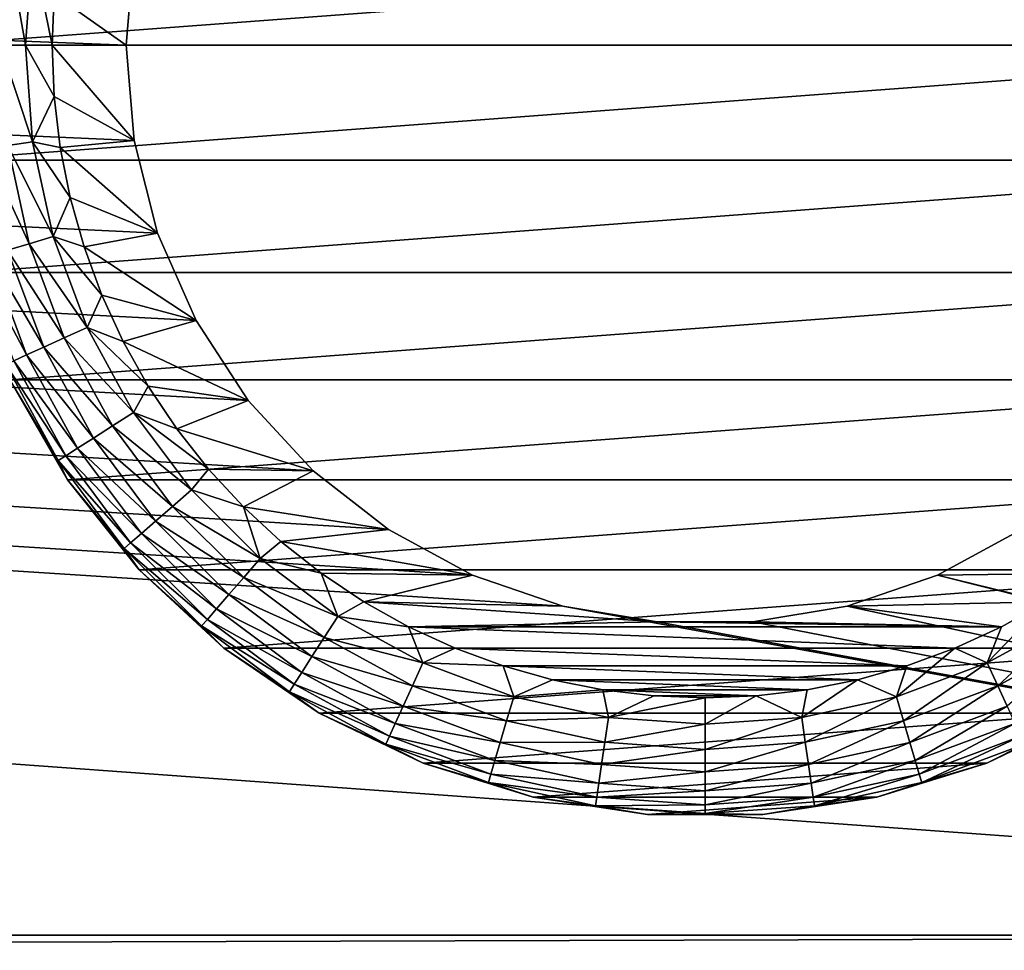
# Model space of a CAD drawing. Extents: x 0 to 500, y -78 to 1786.
# Tile 84 of 195: x 458 to 475, y 355 to 371. Entities that reach past the tile are written whole.
import ezdxf

# ---------------------------------------------------------------- set-up
doc = ezdxf.new("R2010")
doc.units = 0
doc.header["$LTSCALE"] = 52.148148
for name, color, linetype in [('117', 7, 'CONTINUOUS'), ('118', 7, 'CONTINUOUS'), ('119', 7, 'CONTINUOUS'), ('120', 7, 'CONTINUOUS'), ('126', 7, 'CONTINUOUS'), ('131', 7, 'CONTINUOUS'), ('132', 7, 'CONTINUOUS'), ('21', 7, 'CONTINUOUS'), ('22', 7, 'CONTINUOUS'), ('24', 7, 'CONTINUOUS')]:
    doc.layers.add(name, color=color, linetype=linetype)

msp = doc.modelspace()

# ---------------------------------------------------------------- linework, layer by layer
at = {"layer": '117', "color": 7, "linetype": 'CONTINUOUS'}
for points in [[(460.383, 371.805, 10), (460.25, 370.2, 10), (460.383, 371.805, 26), (460.383, 371.805, 10)], [(460.383, 371.805, 26), (460.25, 370.2, 10), (460.25, 370.2, 26), (460.383, 371.805, 26)]]:
    msp.add_3dface(points, dxfattribs=at)
at = {"layer": '118', "color": 7, "linetype": 'CONTINUOUS'}
for points in [[(460.25, 370.2, 10), (460.383, 368.595, 10), (460.25, 370.2, 26), (460.25, 370.2, 10)], [(460.25, 370.2, 26), (460.383, 368.595, 10), (460.383, 368.595, 26), (460.25, 370.2, 26)], [(460.383, 368.595, 10), (460.778, 367.034, 10), (460.778, 367.034, 26), (460.383, 368.595, 10)], [(460.383, 368.595, 26), (460.383, 368.595, 10), (460.778, 367.034, 26), (460.383, 368.595, 26)], [(460.778, 367.034, 10), (461.425, 365.56, 10), (461.425, 365.56, 26), (460.778, 367.034, 10)], [(460.778, 367.034, 26), (460.778, 367.034, 10), (461.425, 365.56, 26), (460.778, 367.034, 26)], [(461.425, 365.56, 10), (462.306, 364.211, 10), (462.306, 364.212, 26), (461.425, 365.56, 10)], [(461.425, 365.56, 26), (461.425, 365.56, 10), (462.306, 364.212, 26), (461.425, 365.56, 26)], [(462.306, 364.212, 26), (462.306, 364.211, 10), (463.396, 363.027, 26), (462.306, 364.212, 26)], [(462.306, 364.211, 10), (463.397, 363.027, 10), (463.396, 363.027, 26), (462.306, 364.211, 10)], [(463.396, 363.027, 26), (463.397, 363.027, 10), (464.667, 362.038, 26), (463.396, 363.027, 26)], [(463.397, 363.027, 10), (464.667, 362.038, 10), (464.667, 362.038, 26), (463.397, 363.027, 10)], [(464.667, 362.038, 10), (466.084, 361.271, 10), (464.667, 362.038, 26), (464.667, 362.038, 10)], [(464.667, 362.038, 26), (466.084, 361.271, 10), (466.083, 361.271, 26), (464.667, 362.038, 26)], [(473.917, 361.271, 10), (475.333, 362.038, 10), (473.916, 361.271, 26), (473.917, 361.271, 10)], [(473.916, 361.271, 26), (475.333, 362.038, 10), (475.333, 362.038, 26), (473.916, 361.271, 26)], [(466.084, 361.271, 10), (467.606, 360.748, 10), (466.083, 361.271, 26), (466.084, 361.271, 10)], [(466.083, 361.271, 26), (467.606, 360.748, 10), (467.606, 360.748, 26), (466.083, 361.271, 26)], [(472.394, 360.748, 10), (473.917, 361.271, 10), (472.394, 360.748, 26), (472.394, 360.748, 10)], [(472.394, 360.748, 26), (473.917, 361.271, 10), (473.916, 361.271, 26), (472.394, 360.748, 26)], [(467.606, 360.748, 10), (469.195, 360.483, 10), (467.606, 360.748, 26), (467.606, 360.748, 10)], [(467.606, 360.748, 26), (469.195, 360.483, 10), (469.195, 360.483, 26), (467.606, 360.748, 26)], [(470.805, 360.483, 10), (472.394, 360.748, 10), (470.805, 360.483, 26), (470.805, 360.483, 10)], [(470.805, 360.483, 26), (472.394, 360.748, 10), (472.394, 360.748, 26), (470.805, 360.483, 26)], [(469.195, 360.483, 10), (470.805, 360.483, 10), (469.195, 360.483, 26), (469.195, 360.483, 10)], [(469.195, 360.483, 26), (470.805, 360.483, 10), (470.805, 360.483, 26), (469.195, 360.483, 26)]]:
    msp.add_3dface(points, dxfattribs=at)
at = {"layer": '119', "color": 7, "linetype": 'CONTINUOUS'}
for points in [[(460.383, 371.805, 26), (460.25, 370.2, 26), (459.034, 371.063, 26), (460.383, 371.805, 26)], [(459.034, 371.063, 26), (460.25, 370.2, 26), (459, 370.2, 26), (459.034, 371.063, 26)], [(460.25, 370.2, 26), (460.383, 368.595, 26), (459, 370.2, 26), (460.25, 370.2, 26)], [(459, 370.2, 26), (460.383, 368.595, 26), (459.034, 369.337, 26), (459, 370.2, 26)], [(459.034, 369.337, 26), (460.383, 368.595, 26), (459.135, 368.479, 26), (459.034, 369.337, 26)], [(460.383, 368.595, 26), (460.778, 367.034, 26), (459.135, 368.479, 26), (460.383, 368.595, 26)], [(459.135, 368.479, 26), (460.778, 367.034, 26), (459.304, 367.632, 26), (459.135, 368.479, 26)], [(459.304, 367.632, 26), (460.778, 367.034, 26), (459.538, 366.801, 26), (459.304, 367.632, 26)], [(460.778, 367.034, 26), (461.425, 365.56, 26), (459.538, 366.801, 26), (460.778, 367.034, 26)], [(459.538, 366.801, 26), (461.425, 365.56, 26), (459.837, 365.991, 26), (459.538, 366.801, 26)], [(459.837, 365.991, 26), (461.425, 365.56, 26), (460.199, 365.206, 26), (459.837, 365.991, 26)], [(461.425, 365.56, 26), (462.306, 364.212, 26), (460.199, 365.206, 26), (461.425, 365.56, 26)], [(460.199, 365.206, 26), (462.306, 364.212, 26), (460.621, 364.453, 26), (460.199, 365.206, 26)], [(460.621, 364.453, 26), (462.306, 364.212, 26), (461.101, 363.734, 26), (460.621, 364.453, 26)], [(462.306, 364.212, 26), (463.396, 363.027, 26), (461.101, 363.734, 26), (462.306, 364.212, 26)], [(461.101, 363.734, 26), (463.396, 363.027, 26), (461.636, 363.056, 26), (461.101, 363.734, 26)], [(461.636, 363.056, 26), (463.396, 363.027, 26), (462.222, 362.422, 26), (461.636, 363.056, 26)], [(463.396, 363.027, 26), (464.667, 362.038, 26), (462.222, 362.422, 26), (463.396, 363.027, 26)], [(462.222, 362.422, 26), (464.667, 362.038, 26), (462.856, 361.836, 26), (462.222, 362.422, 26)], [(464.667, 362.038, 26), (466.083, 361.271, 26), (462.856, 361.836, 26), (464.667, 362.038, 26)], [(473.916, 361.271, 26), (475.333, 362.038, 26), (476.466, 361.301, 26), (473.916, 361.271, 26)], [(462.856, 361.836, 26), (466.083, 361.271, 26), (463.534, 361.301, 26), (462.856, 361.836, 26)], [(463.534, 361.301, 26), (466.083, 361.271, 26), (464.253, 360.821, 26), (463.534, 361.301, 26)], [(466.083, 361.271, 26), (467.606, 360.748, 26), (464.253, 360.821, 26), (466.083, 361.271, 26)], [(472.394, 360.748, 26), (473.916, 361.271, 26), (475.747, 360.821, 26), (472.394, 360.748, 26)], [(475.747, 360.821, 26), (473.916, 361.271, 26), (476.466, 361.301, 26), (475.747, 360.821, 26)], [(467.606, 360.748, 26), (469.195, 360.483, 26), (464.253, 360.821, 26), (467.606, 360.748, 26)], [(464.253, 360.821, 26), (469.195, 360.483, 26), (465.006, 360.399, 26), (464.253, 360.821, 26)], [(474.994, 360.399, 26), (472.394, 360.748, 26), (475.747, 360.821, 26), (474.994, 360.399, 26)], [(470.805, 360.483, 26), (472.394, 360.748, 26), (474.994, 360.399, 26), (470.805, 360.483, 26)], [(465.006, 360.399, 26), (469.195, 360.483, 26), (474.994, 360.399, 26), (465.006, 360.399, 26)], [(469.195, 360.483, 26), (470.805, 360.483, 26), (474.994, 360.399, 26), (469.195, 360.483, 26)], [(465.79, 360.037, 26), (465.006, 360.399, 26), (474.21, 360.037, 26), (465.79, 360.037, 26)], [(474.21, 360.037, 26), (465.006, 360.399, 26), (474.994, 360.399, 26), (474.21, 360.037, 26)], [(466.601, 359.738, 26), (465.79, 360.037, 26), (473.399, 359.738, 26), (466.601, 359.738, 26)], [(473.399, 359.738, 26), (465.79, 360.037, 26), (474.21, 360.037, 26), (473.399, 359.738, 26)], [(467.432, 359.504, 26), (466.601, 359.738, 26), (472.568, 359.504, 26), (467.432, 359.504, 26)], [(472.568, 359.504, 26), (466.601, 359.738, 26), (473.399, 359.738, 26), (472.568, 359.504, 26)], [(468.279, 359.335, 26), (467.432, 359.504, 26), (471.721, 359.335, 26), (468.279, 359.335, 26)], [(471.721, 359.335, 26), (467.432, 359.504, 26), (472.568, 359.504, 26), (471.721, 359.335, 26)], [(469.137, 359.234, 26), (468.279, 359.335, 26), (470.863, 359.234, 26), (469.137, 359.234, 26)], [(470.863, 359.234, 26), (468.279, 359.335, 26), (471.721, 359.335, 26), (470.863, 359.234, 26)], [(470, 359.2, 26), (469.137, 359.234, 26), (470.863, 359.234, 26), (470, 359.2, 26)]]:
    msp.add_3dface(points, dxfattribs=at)
at = {"layer": '120', "color": 7, "linetype": 'CONTINUOUS'}
for points in [[(457, 370.2, 76), (483, 370.2, 76), (482.855, 372.138, 76), (457, 370.2, 76)], [(457.145, 372.138, 76), (457, 370.2, 76), (482.855, 372.138, 76), (457.145, 372.138, 76)], [(457.145, 368.262, 76), (483, 370.2, 76), (457, 370.2, 76), (457.145, 368.262, 76)], [(482.855, 368.262, 76), (483, 370.2, 76), (457.145, 368.262, 76), (482.855, 368.262, 76)], [(457.578, 366.368, 76), (482.855, 368.262, 76), (457.145, 368.262, 76), (457.578, 366.368, 76)], [(482.422, 366.368, 76), (482.855, 368.262, 76), (457.578, 366.368, 76), (482.422, 366.368, 76)], [(458.287, 364.56, 76), (482.422, 366.368, 76), (457.578, 366.368, 76), (458.287, 364.56, 76)], [(481.713, 364.56, 76), (482.422, 366.368, 76), (458.287, 364.56, 76), (481.713, 364.56, 76)], [(459.259, 362.877, 76), (481.713, 364.56, 76), (458.287, 364.56, 76), (459.259, 362.877, 76)], [(480.741, 362.877, 76), (481.713, 364.56, 76), (459.259, 362.877, 76), (480.741, 362.877, 76)], [(460.47, 361.358, 76), (480.741, 362.877, 76), (459.259, 362.877, 76), (460.47, 361.358, 76)], [(479.53, 361.358, 76), (480.741, 362.877, 76), (460.47, 361.358, 76), (479.53, 361.358, 76)], [(461.895, 360.036, 76), (479.53, 361.358, 76), (460.47, 361.358, 76), (461.895, 360.036, 76)], [(478.105, 360.036, 76), (479.53, 361.358, 76), (461.895, 360.036, 76), (478.105, 360.036, 76)], [(463.5, 358.942, 76), (478.105, 360.036, 76), (461.895, 360.036, 76), (463.5, 358.942, 76)], [(476.5, 358.942, 76), (478.105, 360.036, 76), (463.5, 358.942, 76), (476.5, 358.942, 76)], [(465.251, 358.099, 76), (476.5, 358.942, 76), (463.5, 358.942, 76), (465.251, 358.099, 76)], [(474.749, 358.099, 76), (476.5, 358.942, 76), (465.251, 358.099, 76), (474.749, 358.099, 76)], [(467.107, 357.526, 76), (474.749, 358.099, 76), (465.251, 358.099, 76), (467.107, 357.526, 76)], [(472.893, 357.526, 76), (474.749, 358.099, 76), (467.107, 357.526, 76), (472.893, 357.526, 76)], [(469.029, 357.236, 76), (472.893, 357.526, 76), (467.107, 357.526, 76), (469.029, 357.236, 76)], [(470.971, 357.236, 76), (472.893, 357.526, 76), (469.029, 357.236, 76), (470.971, 357.236, 76)]]:
    msp.add_3dface(points, dxfattribs=at)
at = {"layer": '126', "color": 7, "linetype": 'CONTINUOUS'}
for points in [[(459.259, 362.877, 76), (458.287, 364.56, 76), (459.259, 362.877, 28), (459.259, 362.877, 76)], [(459.259, 362.877, 28), (458.287, 364.56, 76), (458.287, 364.56, 28), (459.259, 362.877, 28)], [(460.47, 361.358, 76), (459.259, 362.877, 76), (460.47, 361.358, 28), (460.47, 361.358, 76)], [(460.47, 361.358, 28), (459.259, 362.877, 76), (459.259, 362.877, 28), (460.47, 361.358, 28)], [(461.895, 360.036, 76), (460.47, 361.358, 76), (461.895, 360.036, 28), (461.895, 360.036, 76)], [(461.895, 360.036, 28), (460.47, 361.358, 76), (460.47, 361.358, 28), (461.895, 360.036, 28)], [(463.5, 358.942, 76), (461.895, 360.036, 76), (463.5, 358.942, 28), (463.5, 358.942, 76)], [(463.5, 358.942, 28), (461.895, 360.036, 76), (461.895, 360.036, 28), (463.5, 358.942, 28)], [(465.251, 358.099, 76), (463.5, 358.942, 76), (465.251, 358.099, 28), (465.251, 358.099, 76)], [(465.251, 358.099, 28), (463.5, 358.942, 76), (463.5, 358.942, 28), (465.251, 358.099, 28)], [(476.5, 358.942, 76), (474.749, 358.099, 76), (476.5, 358.942, 28), (476.5, 358.942, 76)], [(476.5, 358.942, 28), (474.749, 358.099, 76), (474.749, 358.099, 28), (476.5, 358.942, 28)], [(467.107, 357.526, 76), (465.251, 358.099, 76), (467.107, 357.526, 28), (467.107, 357.526, 76)], [(467.107, 357.526, 28), (465.251, 358.099, 76), (465.251, 358.099, 28), (467.107, 357.526, 28)], [(474.749, 358.099, 76), (472.893, 357.526, 76), (474.749, 358.099, 28), (474.749, 358.099, 76)], [(474.749, 358.099, 28), (472.893, 357.526, 76), (472.893, 357.526, 28), (474.749, 358.099, 28)], [(469.029, 357.236, 76), (467.107, 357.526, 76), (469.029, 357.236, 28), (469.029, 357.236, 76)], [(469.029, 357.236, 28), (467.107, 357.526, 76), (467.107, 357.526, 28), (469.029, 357.236, 28)], [(472.893, 357.526, 76), (470.971, 357.236, 76), (472.893, 357.526, 28), (472.893, 357.526, 76)], [(472.893, 357.526, 28), (470.971, 357.236, 76), (470.971, 357.236, 28), (472.893, 357.526, 28)], [(470.971, 357.236, 76), (469.029, 357.236, 76), (470.971, 357.236, 28), (470.971, 357.236, 76)], [(470.971, 357.236, 28), (469.029, 357.236, 76), (469.029, 357.236, 28), (470.971, 357.236, 28)]]:
    msp.add_3dface(points, dxfattribs=at)
at = {"layer": '131', "color": 7, "linetype": 'CONTINUOUS'}
for points in [[(458.555, 370.2, 26.05), (458.132, 370.2, 26.198), (458.253, 371.889, 26.198), (458.555, 370.2, 26.05)], [(458.671, 371.829, 26.05), (458.555, 370.2, 26.05), (458.253, 371.889, 26.198), (458.671, 371.829, 26.05)], [(459, 370.2, 26), (458.555, 370.2, 26.05), (458.671, 371.829, 26.05), (459, 370.2, 26)], [(459.034, 371.063, 26), (459, 370.2, 26), (458.671, 371.829, 26.05), (459.034, 371.063, 26)]]:
    msp.add_3dface(points, dxfattribs=at)
at = {"layer": '132', "color": 7, "linetype": 'CONTINUOUS'}
for points in [[(458.555, 370.2, 26.05), (458.671, 368.571, 26.05), (458.132, 370.2, 26.198), (458.555, 370.2, 26.05)], [(458.132, 370.2, 26.198), (458.671, 368.571, 26.05), (458.253, 368.511, 26.198), (458.132, 370.2, 26.198)], [(459, 370.2, 26), (459.034, 369.337, 26), (458.555, 370.2, 26.05), (459, 370.2, 26)], [(458.555, 370.2, 26.05), (459.034, 369.337, 26), (458.671, 368.571, 26.05), (458.555, 370.2, 26.05)], [(459.034, 369.337, 26), (459.135, 368.479, 26), (458.671, 368.571, 26.05), (459.034, 369.337, 26)], [(458.671, 368.571, 26.05), (459.019, 366.976, 26.05), (458.253, 368.511, 26.198), (458.671, 368.571, 26.05)], [(459.135, 368.479, 26), (459.304, 367.632, 26), (458.671, 368.571, 26.05), (459.135, 368.479, 26)], [(458.671, 368.571, 26.05), (459.304, 367.632, 26), (459.019, 366.976, 26.05), (458.671, 368.571, 26.05)], [(458.253, 368.511, 26.198), (458.613, 366.856, 26.198), (457.877, 368.457, 26.437), (458.253, 368.511, 26.198)], [(457.877, 368.457, 26.437), (458.613, 366.856, 26.198), (458.248, 366.749, 26.437), (457.877, 368.457, 26.437)], [(458.253, 368.511, 26.198), (459.019, 366.976, 26.05), (458.613, 366.856, 26.198), (458.253, 368.511, 26.198)], [(459.304, 367.632, 26), (459.538, 366.801, 26), (459.019, 366.976, 26.05), (459.304, 367.632, 26)], [(459.019, 366.976, 26.05), (459.589, 365.446, 26.05), (458.613, 366.856, 26.198), (459.019, 366.976, 26.05)], [(459.538, 366.801, 26), (459.837, 365.991, 26), (459.019, 366.976, 26.05), (459.538, 366.801, 26)], [(459.019, 366.976, 26.05), (459.837, 365.991, 26), (459.589, 365.446, 26.05), (459.019, 366.976, 26.05)], [(458.248, 366.749, 26.437), (458.859, 365.112, 26.437), (457.944, 366.66, 26.754), (458.248, 366.749, 26.437)], [(458.613, 366.856, 26.198), (459.204, 365.27, 26.198), (458.248, 366.749, 26.437), (458.613, 366.856, 26.198)], [(458.248, 366.749, 26.437), (459.204, 365.27, 26.198), (458.859, 365.112, 26.437), (458.248, 366.749, 26.437)], [(458.613, 366.856, 26.198), (459.589, 365.446, 26.05), (459.204, 365.27, 26.198), (458.613, 366.856, 26.198)], [(457.944, 366.66, 26.754), (458.571, 364.981, 26.754), (457.716, 366.593, 27.134), (457.944, 366.66, 26.754)], [(457.716, 366.593, 27.134), (458.571, 364.981, 26.754), (458.354, 364.882, 27.134), (457.716, 366.593, 27.134)], [(457.944, 366.66, 26.754), (458.859, 365.112, 26.437), (458.571, 364.981, 26.754), (457.944, 366.66, 26.754)], [(459.837, 365.991, 26), (460.199, 365.206, 26), (459.589, 365.446, 26.05), (459.837, 365.991, 26)], [(459.589, 365.446, 26.05), (460.372, 364.012, 26.05), (459.204, 365.27, 26.198), (459.589, 365.446, 26.05)], [(460.199, 365.206, 26), (460.621, 364.453, 26), (459.589, 365.446, 26.05), (460.199, 365.206, 26)], [(459.589, 365.446, 26.05), (460.621, 364.453, 26), (460.372, 364.012, 26.05), (459.589, 365.446, 26.05)], [(459.204, 365.27, 26.198), (460.016, 363.784, 26.198), (458.859, 365.112, 26.437), (459.204, 365.27, 26.198)], [(459.204, 365.27, 26.198), (460.372, 364.012, 26.05), (460.016, 363.784, 26.198), (459.204, 365.27, 26.198)], [(458.859, 365.112, 26.437), (459.697, 363.578, 26.437), (458.571, 364.981, 26.754), (458.859, 365.112, 26.437)], [(458.859, 365.112, 26.437), (460.016, 363.784, 26.198), (459.697, 363.578, 26.437), (458.859, 365.112, 26.437)], [(458.571, 364.981, 26.754), (459.43, 363.407, 26.754), (458.354, 364.882, 27.134), (458.571, 364.981, 26.754)], [(458.571, 364.981, 26.754), (459.697, 363.578, 26.437), (459.43, 363.407, 26.754), (458.571, 364.981, 26.754)], [(458.354, 364.882, 27.134), (459.23, 363.278, 27.134), (458.22, 364.82, 27.557), (458.354, 364.882, 27.134)], [(458.287, 364.56, 28), (458.22, 364.82, 27.557), (459.105, 363.199, 27.557), (458.287, 364.56, 28)], [(458.22, 364.82, 27.557), (459.23, 363.278, 27.134), (459.105, 363.199, 27.557), (458.22, 364.82, 27.557)], [(458.354, 364.882, 27.134), (459.43, 363.407, 26.754), (459.23, 363.278, 27.134), (458.354, 364.882, 27.134)], [(459.259, 362.877, 28), (458.287, 364.56, 28), (459.105, 363.199, 27.557), (459.259, 362.877, 28)], [(460.621, 364.453, 26), (461.101, 363.734, 26), (460.372, 364.012, 26.05), (460.621, 364.453, 26)], [(460.372, 364.012, 26.05), (461.35, 362.705, 26.05), (460.016, 363.784, 26.198), (460.372, 364.012, 26.05)], [(461.101, 363.734, 26), (461.636, 363.056, 26), (460.372, 364.012, 26.05), (461.101, 363.734, 26)], [(460.372, 364.012, 26.05), (461.636, 363.056, 26), (461.35, 362.705, 26.05), (460.372, 364.012, 26.05)], [(460.016, 363.784, 26.198), (461.031, 362.428, 26.198), (459.697, 363.578, 26.437), (460.016, 363.784, 26.198)], [(460.016, 363.784, 26.198), (461.35, 362.705, 26.05), (461.031, 362.428, 26.198), (460.016, 363.784, 26.198)], [(459.697, 363.578, 26.437), (460.744, 362.179, 26.437), (459.43, 363.407, 26.754), (459.697, 363.578, 26.437)], [(459.697, 363.578, 26.437), (461.031, 362.428, 26.198), (460.744, 362.179, 26.437), (459.697, 363.578, 26.437)], [(459.43, 363.407, 26.754), (460.504, 361.972, 26.754), (459.23, 363.278, 27.134), (459.43, 363.407, 26.754)], [(459.43, 363.407, 26.754), (460.744, 362.179, 26.437), (460.504, 361.972, 26.754), (459.43, 363.407, 26.754)], [(459.23, 363.278, 27.134), (460.324, 361.816, 27.134), (459.105, 363.199, 27.557), (459.23, 363.278, 27.134)], [(459.23, 363.278, 27.134), (460.504, 361.972, 26.754), (460.324, 361.816, 27.134), (459.23, 363.278, 27.134)], [(459.259, 362.877, 28), (459.105, 363.199, 27.557), (460.213, 361.719, 27.557), (459.259, 362.877, 28)], [(459.105, 363.199, 27.557), (460.324, 361.816, 27.134), (460.213, 361.719, 27.557), (459.105, 363.199, 27.557)], [(461.636, 363.056, 26), (462.222, 362.422, 26), (461.35, 362.705, 26.05), (461.636, 363.056, 26)], [(460.47, 361.358, 28), (459.259, 362.877, 28), (460.213, 361.719, 27.557), (460.47, 361.358, 28)], [(461.35, 362.705, 26.05), (462.505, 361.55, 26.05), (461.031, 362.428, 26.198), (461.35, 362.705, 26.05)], [(461.35, 362.705, 26.05), (462.222, 362.422, 26), (462.505, 361.55, 26.05), (461.35, 362.705, 26.05)], [(461.031, 362.428, 26.198), (462.228, 361.231, 26.198), (460.744, 362.179, 26.437), (461.031, 362.428, 26.198)], [(461.031, 362.428, 26.198), (462.505, 361.55, 26.05), (462.228, 361.231, 26.198), (461.031, 362.428, 26.198)], [(462.222, 362.422, 26), (462.856, 361.836, 26), (462.505, 361.55, 26.05), (462.222, 362.422, 26)], [(460.744, 362.179, 26.437), (461.979, 360.944, 26.437), (460.504, 361.972, 26.754), (460.744, 362.179, 26.437)], [(460.744, 362.179, 26.437), (462.228, 361.231, 26.198), (461.979, 360.944, 26.437), (460.744, 362.179, 26.437)], [(460.504, 361.972, 26.754), (461.772, 360.704, 26.754), (460.324, 361.816, 27.134), (460.504, 361.972, 26.754)], [(460.504, 361.972, 26.754), (461.979, 360.944, 26.437), (461.772, 360.704, 26.754), (460.504, 361.972, 26.754)], [(460.324, 361.816, 27.134), (461.616, 360.524, 27.134), (460.213, 361.719, 27.557), (460.324, 361.816, 27.134)], [(460.324, 361.816, 27.134), (461.772, 360.704, 26.754), (461.616, 360.524, 27.134), (460.324, 361.816, 27.134)], [(462.856, 361.836, 26), (463.534, 361.301, 26), (462.505, 361.55, 26.05), (462.856, 361.836, 26)], [(460.47, 361.358, 28), (460.213, 361.719, 27.557), (461.519, 360.413, 27.557), (460.47, 361.358, 28)], [(460.213, 361.719, 27.557), (461.616, 360.524, 27.134), (461.519, 360.413, 27.557), (460.213, 361.719, 27.557)], [(462.505, 361.55, 26.05), (463.812, 360.572, 26.05), (462.228, 361.231, 26.198), (462.505, 361.55, 26.05)], [(462.505, 361.55, 26.05), (463.534, 361.301, 26), (463.812, 360.572, 26.05), (462.505, 361.55, 26.05)], [(461.895, 360.036, 28), (460.47, 361.358, 28), (461.519, 360.413, 27.557), (461.895, 360.036, 28)], [(463.534, 361.301, 26), (464.253, 360.821, 26), (463.812, 360.572, 26.05), (463.534, 361.301, 26)], [(462.228, 361.231, 26.198), (463.584, 360.216, 26.198), (461.979, 360.944, 26.437), (462.228, 361.231, 26.198)], [(462.228, 361.231, 26.198), (463.812, 360.572, 26.05), (463.584, 360.216, 26.198), (462.228, 361.231, 26.198)], [(461.979, 360.944, 26.437), (463.378, 359.897, 26.437), (461.772, 360.704, 26.754), (461.979, 360.944, 26.437)], [(461.979, 360.944, 26.437), (463.584, 360.216, 26.198), (463.378, 359.897, 26.437), (461.979, 360.944, 26.437)], [(464.253, 360.821, 26), (465.006, 360.399, 26), (463.812, 360.572, 26.05), (464.253, 360.821, 26)], [(474.994, 360.399, 26), (475.747, 360.821, 26), (474.754, 359.789, 26.05), (474.994, 360.399, 26)], [(474.754, 359.789, 26.05), (475.747, 360.821, 26), (476.188, 360.572, 26.05), (474.754, 359.789, 26.05)], [(461.772, 360.704, 26.754), (463.207, 359.63, 26.754), (461.616, 360.524, 27.134), (461.772, 360.704, 26.754)], [(461.772, 360.704, 26.754), (463.378, 359.897, 26.437), (463.207, 359.63, 26.754), (461.772, 360.704, 26.754)], [(461.616, 360.524, 27.134), (463.078, 359.43, 27.134), (461.519, 360.413, 27.557), (461.616, 360.524, 27.134)], [(461.616, 360.524, 27.134), (463.207, 359.63, 26.754), (463.078, 359.43, 27.134), (461.616, 360.524, 27.134)], [(463.812, 360.572, 26.05), (465.246, 359.789, 26.05), (463.584, 360.216, 26.198), (463.812, 360.572, 26.05)], [(463.812, 360.572, 26.05), (465.006, 360.399, 26), (465.246, 359.789, 26.05), (463.812, 360.572, 26.05)], [(474.754, 359.789, 26.05), (476.188, 360.572, 26.05), (474.93, 359.404, 26.198), (474.754, 359.789, 26.05)], [(474.93, 359.404, 26.198), (476.188, 360.572, 26.05), (476.416, 360.216, 26.198), (474.93, 359.404, 26.198)], [(461.895, 360.036, 28), (461.519, 360.413, 27.557), (462.999, 359.305, 27.557), (461.895, 360.036, 28)], [(461.519, 360.413, 27.557), (463.078, 359.43, 27.134), (462.999, 359.305, 27.557), (461.519, 360.413, 27.557)], [(465.006, 360.399, 26), (465.79, 360.037, 26), (465.246, 359.789, 26.05), (465.006, 360.399, 26)], [(474.21, 360.037, 26), (474.994, 360.399, 26), (474.754, 359.789, 26.05), (474.21, 360.037, 26)], [(463.584, 360.216, 26.198), (465.07, 359.404, 26.198), (463.378, 359.897, 26.437), (463.584, 360.216, 26.198)], [(463.584, 360.216, 26.198), (465.246, 359.789, 26.05), (465.07, 359.404, 26.198), (463.584, 360.216, 26.198)], [(474.93, 359.404, 26.198), (476.416, 360.216, 26.198), (475.088, 359.059, 26.437), (474.93, 359.404, 26.198)], [(463.5, 358.942, 28), (461.895, 360.036, 28), (462.999, 359.305, 27.557), (463.5, 358.942, 28)], [(465.79, 360.037, 26), (466.601, 359.738, 26), (465.246, 359.789, 26.05), (465.79, 360.037, 26)], [(473.399, 359.738, 26), (474.21, 360.037, 26), (473.224, 359.219, 26.05), (473.399, 359.738, 26)], [(473.224, 359.219, 26.05), (474.21, 360.037, 26), (474.754, 359.789, 26.05), (473.224, 359.219, 26.05)], [(463.378, 359.897, 26.437), (464.912, 359.059, 26.437), (463.207, 359.63, 26.754), (463.378, 359.897, 26.437)], [(463.378, 359.897, 26.437), (465.07, 359.404, 26.198), (464.912, 359.059, 26.437), (463.378, 359.897, 26.437)], [(465.246, 359.789, 26.05), (466.776, 359.219, 26.05), (465.07, 359.404, 26.198), (465.246, 359.789, 26.05)], [(465.246, 359.789, 26.05), (466.601, 359.738, 26), (466.776, 359.219, 26.05), (465.246, 359.789, 26.05)], [(473.224, 359.219, 26.05), (474.754, 359.789, 26.05), (473.344, 358.813, 26.198), (473.224, 359.219, 26.05)], [(473.344, 358.813, 26.198), (474.754, 359.789, 26.05), (474.93, 359.404, 26.198), (473.344, 358.813, 26.198)], [(463.207, 359.63, 26.754), (464.781, 358.771, 26.754), (463.078, 359.43, 27.134), (463.207, 359.63, 26.754)], [(463.207, 359.63, 26.754), (464.912, 359.059, 26.437), (464.781, 358.771, 26.754), (463.207, 359.63, 26.754)], [(466.601, 359.738, 26), (467.432, 359.504, 26), (466.776, 359.219, 26.05), (466.601, 359.738, 26)], [(472.568, 359.504, 26), (473.399, 359.738, 26), (473.224, 359.219, 26.05), (472.568, 359.504, 26)], [(463.078, 359.43, 27.134), (464.682, 358.554, 27.134), (462.999, 359.305, 27.557), (463.078, 359.43, 27.134)], [(463.078, 359.43, 27.134), (464.781, 358.771, 26.754), (464.682, 358.554, 27.134), (463.078, 359.43, 27.134)], [(467.432, 359.504, 26), (468.279, 359.335, 26), (466.776, 359.219, 26.05), (467.432, 359.504, 26)], [(471.721, 359.335, 26), (472.568, 359.504, 26), (471.629, 358.871, 26.05), (471.721, 359.335, 26)], [(471.629, 358.871, 26.05), (472.568, 359.504, 26), (473.224, 359.219, 26.05), (471.629, 358.871, 26.05)], [(463.5, 358.942, 28), (462.999, 359.305, 27.557), (464.62, 358.42, 27.557), (463.5, 358.942, 28)], [(462.999, 359.305, 27.557), (464.682, 358.554, 27.134), (464.62, 358.42, 27.557), (462.999, 359.305, 27.557)], [(465.07, 359.404, 26.198), (466.656, 358.813, 26.198), (464.912, 359.059, 26.437), (465.07, 359.404, 26.198)], [(465.07, 359.404, 26.198), (466.776, 359.219, 26.05), (466.656, 358.813, 26.198), (465.07, 359.404, 26.198)], [(466.776, 359.219, 26.05), (468.279, 359.335, 26), (468.371, 358.871, 26.05), (466.776, 359.219, 26.05)], [(468.279, 359.335, 26), (469.137, 359.234, 26), (468.371, 358.871, 26.05), (468.279, 359.335, 26)], [(470.863, 359.234, 26), (471.721, 359.335, 26), (471.629, 358.871, 26.05), (470.863, 359.234, 26)], [(473.344, 358.813, 26.198), (474.93, 359.404, 26.198), (473.451, 358.448, 26.437), (473.344, 358.813, 26.198)], [(473.451, 358.448, 26.437), (474.93, 359.404, 26.198), (475.088, 359.059, 26.437), (473.451, 358.448, 26.437)], [(466.776, 359.219, 26.05), (468.371, 358.871, 26.05), (466.656, 358.813, 26.198), (466.776, 359.219, 26.05)], [(469.137, 359.234, 26), (470, 359.2, 26), (468.371, 358.871, 26.05), (469.137, 359.234, 26)], [(468.371, 358.871, 26.05), (470, 359.2, 26), (470, 358.755, 26.05), (468.371, 358.871, 26.05)], [(470, 359.2, 26), (470.863, 359.234, 26), (470, 358.755, 26.05), (470, 359.2, 26)], [(470, 358.755, 26.05), (470.863, 359.234, 26), (471.629, 358.871, 26.05), (470, 358.755, 26.05)], [(471.629, 358.871, 26.05), (473.224, 359.219, 26.05), (471.689, 358.453, 26.198), (471.629, 358.871, 26.05)], [(471.689, 358.453, 26.198), (473.224, 359.219, 26.05), (473.344, 358.813, 26.198), (471.689, 358.453, 26.198)], [(465.251, 358.099, 28), (463.5, 358.942, 28), (464.62, 358.42, 27.557), (465.251, 358.099, 28)], [(464.912, 359.059, 26.437), (466.549, 358.448, 26.437), (464.781, 358.771, 26.754), (464.912, 359.059, 26.437)], [(464.912, 359.059, 26.437), (466.656, 358.813, 26.198), (466.549, 358.448, 26.437), (464.912, 359.059, 26.437)], [(473.451, 358.448, 26.437), (475.088, 359.059, 26.437), (473.54, 358.144, 26.754), (473.451, 358.448, 26.437)], [(473.54, 358.144, 26.754), (475.088, 359.059, 26.437), (475.219, 358.771, 26.754), (473.54, 358.144, 26.754)], [(476.5, 358.942, 28), (474.749, 358.099, 28), (475.38, 358.42, 27.557), (476.5, 358.942, 28)], [(464.781, 358.771, 26.754), (466.46, 358.144, 26.754), (464.682, 358.554, 27.134), (464.781, 358.771, 26.754)], [(464.781, 358.771, 26.754), (466.549, 358.448, 26.437), (466.46, 358.144, 26.754), (464.781, 358.771, 26.754)], [(466.656, 358.813, 26.198), (468.311, 358.453, 26.198), (466.549, 358.448, 26.437), (466.656, 358.813, 26.198)], [(466.656, 358.813, 26.198), (468.371, 358.871, 26.05), (468.311, 358.453, 26.198), (466.656, 358.813, 26.198)], [(468.371, 358.871, 26.05), (470, 358.755, 26.05), (468.311, 358.453, 26.198), (468.371, 358.871, 26.05)], [(470, 358.755, 26.05), (471.629, 358.871, 26.05), (470, 358.332, 26.198), (470, 358.755, 26.05)], [(470, 358.332, 26.198), (471.629, 358.871, 26.05), (471.689, 358.453, 26.198), (470, 358.332, 26.198)], [(471.689, 358.453, 26.198), (473.344, 358.813, 26.198), (471.743, 358.077, 26.437), (471.689, 358.453, 26.198)], [(471.743, 358.077, 26.437), (473.344, 358.813, 26.198), (473.451, 358.448, 26.437), (471.743, 358.077, 26.437)], [(473.54, 358.144, 26.754), (475.219, 358.771, 26.754), (473.607, 357.916, 27.134), (473.54, 358.144, 26.754)], [(473.607, 357.916, 27.134), (475.219, 358.771, 26.754), (475.318, 358.554, 27.134), (473.607, 357.916, 27.134)], [(468.311, 358.453, 26.198), (470, 358.755, 26.05), (470, 358.332, 26.198), (468.311, 358.453, 26.198)], [(464.682, 358.554, 27.134), (466.393, 357.916, 27.134), (464.62, 358.42, 27.557), (464.682, 358.554, 27.134)], [(464.682, 358.554, 27.134), (466.46, 358.144, 26.754), (466.393, 357.916, 27.134), (464.682, 358.554, 27.134)], [(466.549, 358.448, 26.437), (468.257, 358.077, 26.437), (466.46, 358.144, 26.754), (466.549, 358.448, 26.437)], [(466.549, 358.448, 26.437), (468.311, 358.453, 26.198), (468.257, 358.077, 26.437), (466.549, 358.448, 26.437)], [(468.311, 358.453, 26.198), (470, 358.332, 26.198), (468.257, 358.077, 26.437), (468.311, 358.453, 26.198)], [(470, 358.332, 26.198), (471.689, 358.453, 26.198), (470, 357.952, 26.437), (470, 358.332, 26.198)], [(470, 357.952, 26.437), (471.689, 358.453, 26.198), (471.743, 358.077, 26.437), (470, 357.952, 26.437)], [(471.743, 358.077, 26.437), (473.451, 358.448, 26.437), (471.788, 357.763, 26.754), (471.743, 358.077, 26.437)], [(471.788, 357.763, 26.754), (473.451, 358.448, 26.437), (473.54, 358.144, 26.754), (471.788, 357.763, 26.754)], [(473.607, 357.916, 27.134), (475.318, 358.554, 27.134), (473.649, 357.774, 27.557), (473.607, 357.916, 27.134)], [(473.649, 357.774, 27.557), (475.318, 358.554, 27.134), (475.38, 358.42, 27.557), (473.649, 357.774, 27.557)], [(465.251, 358.099, 28), (464.62, 358.42, 27.557), (466.351, 357.774, 27.557), (465.251, 358.099, 28)], [(464.62, 358.42, 27.557), (466.393, 357.916, 27.134), (466.351, 357.774, 27.557), (464.62, 358.42, 27.557)], [(468.257, 358.077, 26.437), (470, 358.332, 26.198), (470, 357.952, 26.437), (468.257, 358.077, 26.437)], [(474.749, 358.099, 28), (473.649, 357.774, 27.557), (475.38, 358.42, 27.557), (474.749, 358.099, 28)], [(467.107, 357.526, 28), (465.251, 358.099, 28), (466.351, 357.774, 27.557), (467.107, 357.526, 28)], [(466.46, 358.144, 26.754), (468.212, 357.763, 26.754), (466.393, 357.916, 27.134), (466.46, 358.144, 26.754)], [(466.46, 358.144, 26.754), (468.257, 358.077, 26.437), (468.212, 357.763, 26.754), (466.46, 358.144, 26.754)], [(471.788, 357.763, 26.754), (473.54, 358.144, 26.754), (471.822, 357.528, 27.134), (471.788, 357.763, 26.754)], [(471.822, 357.528, 27.134), (473.54, 358.144, 26.754), (473.607, 357.916, 27.134), (471.822, 357.528, 27.134)], [(474.749, 358.099, 28), (472.893, 357.526, 28), (473.649, 357.774, 27.557), (474.749, 358.099, 28)], [(468.257, 358.077, 26.437), (470, 357.952, 26.437), (468.212, 357.763, 26.754), (468.257, 358.077, 26.437)], [(468.212, 357.763, 26.754), (470, 357.952, 26.437), (470, 357.635, 26.754), (468.212, 357.763, 26.754)], [(470, 357.952, 26.437), (471.743, 358.077, 26.437), (470, 357.635, 26.754), (470, 357.952, 26.437)], [(470, 357.635, 26.754), (471.743, 358.077, 26.437), (471.788, 357.763, 26.754), (470, 357.635, 26.754)], [(466.393, 357.916, 27.134), (468.178, 357.528, 27.134), (466.351, 357.774, 27.557), (466.393, 357.916, 27.134)], [(467.107, 357.526, 28), (466.351, 357.774, 27.557), (468.157, 357.381, 27.557), (467.107, 357.526, 28)], [(466.351, 357.774, 27.557), (468.178, 357.528, 27.134), (468.157, 357.381, 27.557), (466.351, 357.774, 27.557)], [(466.393, 357.916, 27.134), (468.212, 357.763, 26.754), (468.178, 357.528, 27.134), (466.393, 357.916, 27.134)], [(471.822, 357.528, 27.134), (473.607, 357.916, 27.134), (471.843, 357.381, 27.557), (471.822, 357.528, 27.134)], [(471.843, 357.381, 27.557), (473.607, 357.916, 27.134), (473.649, 357.774, 27.557), (471.843, 357.381, 27.557)], [(472.893, 357.526, 28), (471.843, 357.381, 27.557), (473.649, 357.774, 27.557), (472.893, 357.526, 28)], [(468.212, 357.763, 26.754), (470, 357.635, 26.754), (468.178, 357.528, 27.134), (468.212, 357.763, 26.754)], [(468.178, 357.528, 27.134), (470, 357.635, 26.754), (470, 357.397, 27.134), (468.178, 357.528, 27.134)], [(470, 357.635, 26.754), (471.788, 357.763, 26.754), (470, 357.397, 27.134), (470, 357.635, 26.754)], [(470, 357.397, 27.134), (471.788, 357.763, 26.754), (471.822, 357.528, 27.134), (470, 357.397, 27.134)], [(469.029, 357.236, 28), (467.107, 357.526, 28), (468.157, 357.381, 27.557), (469.029, 357.236, 28)], [(468.178, 357.528, 27.134), (470, 357.397, 27.134), (468.157, 357.381, 27.557), (468.178, 357.528, 27.134)], [(470, 357.397, 27.134), (471.822, 357.528, 27.134), (470, 357.25, 27.557), (470, 357.397, 27.134)], [(470, 357.25, 27.557), (471.822, 357.528, 27.134), (471.843, 357.381, 27.557), (470, 357.25, 27.557)], [(472.893, 357.526, 28), (470.971, 357.236, 28), (471.843, 357.381, 27.557), (472.893, 357.526, 28)], [(468.157, 357.381, 27.557), (470, 357.397, 27.134), (470, 357.25, 27.557), (468.157, 357.381, 27.557)], [(469.029, 357.236, 28), (468.157, 357.381, 27.557), (470, 357.25, 27.557), (469.029, 357.236, 28)], [(470.971, 357.236, 28), (470, 357.25, 27.557), (471.843, 357.381, 27.557), (470.971, 357.236, 28)], [(470.971, 357.236, 28), (469.029, 357.236, 28), (470, 357.25, 27.557), (470.971, 357.236, 28)]]:
    msp.add_3dface(points, dxfattribs=at)
at = {"layer": '21', "color": 7, "linetype": 'CONTINUOUS'}
for points in [[(86.18, 355.2, 10), (86.243, 354.014, 9.929), (498, 355.2, 10), (86.18, 355.2, 10)], [(86.243, 354.014, -9.929), (86.18, 355.2, -10), (498, 353.554, -9.864), (86.243, 354.014, -9.929)], [(498, 353.554, -9.864), (86.18, 355.2, -10), (498, 355.2, -10), (498, 353.554, -9.864)], [(498, 355.2, 10), (86.243, 354.014, 9.929), (498, 353.554, 9.864), (498, 355.2, 10)]]:
    msp.add_3dface(points, dxfattribs=at)
at = {"layer": '22', "color": 7, "linetype": 'CONTINUOUS'}
for points in [[(86.18, 355.2, -10), (86.18, 385.2, -10), (498, 385.2, -10), (86.18, 355.2, -10)], [(498, 355.2, -10), (86.18, 355.2, -10), (498, 385.2, -10), (498, 355.2, -10)]]:
    msp.add_3dface(points, dxfattribs=at)
at = {"layer": '24', "color": 7, "linetype": 'CONTINUOUS'}
for points in [[(86.18, 385.2, 10), (86.18, 355.2, 10), (498, 355.2, 10), (86.18, 385.2, 10)], [(86.18, 385.2, 10), (498, 355.2, 10), (467.606, 360.748, 10), (86.18, 385.2, 10)], [(460.25, 370.2, 10), (86.18, 385.2, 10), (460.383, 368.595, 10), (460.25, 370.2, 10)], [(86.18, 385.2, 10), (460.25, 370.2, 10), (460.383, 371.805, 10), (86.18, 385.2, 10)], [(460.383, 368.595, 10), (86.18, 385.2, 10), (460.778, 367.034, 10), (460.383, 368.595, 10)], [(460.778, 367.034, 10), (86.18, 385.2, 10), (461.425, 365.56, 10), (460.778, 367.034, 10)], [(461.425, 365.56, 10), (86.18, 385.2, 10), (462.306, 364.211, 10), (461.425, 365.56, 10)], [(462.306, 364.211, 10), (86.18, 385.2, 10), (463.397, 363.027, 10), (462.306, 364.211, 10)], [(463.397, 363.027, 10), (86.18, 385.2, 10), (464.667, 362.038, 10), (463.397, 363.027, 10)], [(464.667, 362.038, 10), (86.18, 385.2, 10), (466.084, 361.271, 10), (464.667, 362.038, 10)], [(466.084, 361.271, 10), (86.18, 385.2, 10), (467.606, 360.748, 10), (466.084, 361.271, 10)], [(473.917, 361.271, 10), (498, 355.2, 10), (475.333, 362.038, 10), (473.917, 361.271, 10)], [(472.394, 360.748, 10), (498, 355.2, 10), (473.917, 361.271, 10), (472.394, 360.748, 10)], [(467.606, 360.748, 10), (498, 355.2, 10), (469.195, 360.483, 10), (467.606, 360.748, 10)], [(470.805, 360.483, 10), (498, 355.2, 10), (472.394, 360.748, 10), (470.805, 360.483, 10)], [(469.195, 360.483, 10), (498, 355.2, 10), (470.805, 360.483, 10), (469.195, 360.483, 10)]]:
    msp.add_3dface(points, dxfattribs=at)

doc.saveas('drawing.dxf')
